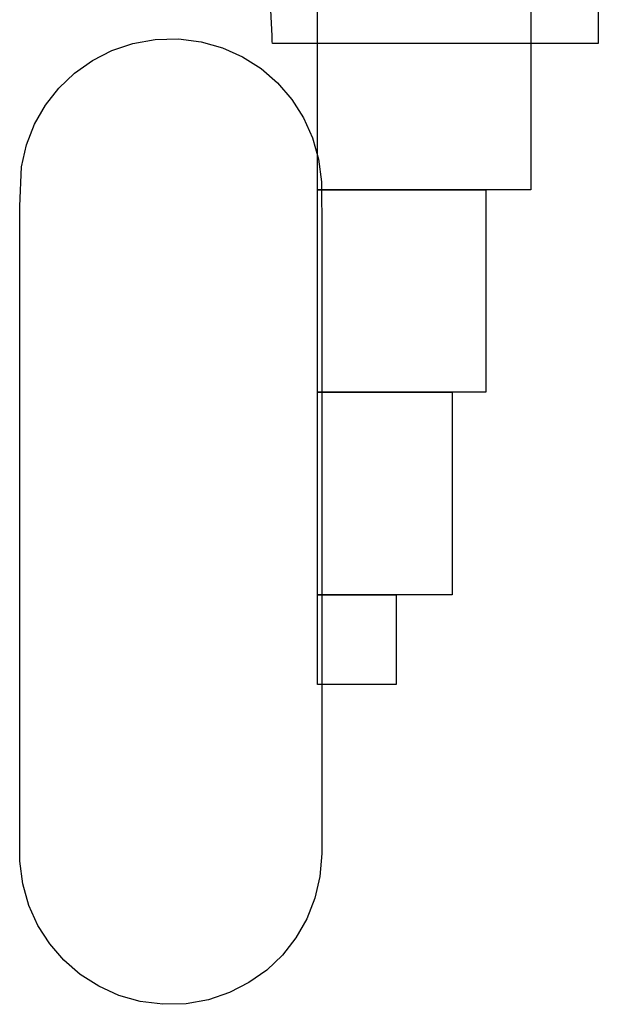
# Model space of a CAD drawing. Extents: x -3.81 to 3.8, y -2.54 to 5.19.
# Tile 83 of 93: x -2.21 to -2.12, y 4.4 to 4.55. Entities that reach past the tile are written whole.
import ezdxf

# ---------------------------------------------------------------- set-up
doc = ezdxf.new("R2010")
doc.units = 0

msp = doc.modelspace()

# ---------------------------------------------------------------- linework, layer by layer
at = {"layer": 'Layer 1', "color": 7, "linetype": 'CONTINUOUS'}
for p, q in [((-2.165469, 4.541044), (-2.165469, 4.618289)), ((-2.122067, 4.610744), (-2.122067, 4.552093)), ((-2.132481, 4.607453), (-2.132481, 4.530208)), ((-2.172472, 4.551135), (-2.17292, 4.56032)), ((-2.122067, 4.552093), (-2.122067, 4.550197)), ((-2.193955, 4.549963), (-2.190511, 4.550577)), ((-2.190511, 4.550577), (-2.186926, 4.550667)), ((-2.186926, 4.550667), (-2.183425, 4.550224)), ((-2.183425, 4.550224), (-2.180106, 4.549282)), ((-2.172427, 4.550209), (-2.172472, 4.551135)), ((-2.172416, 4.549991), (-2.172427, 4.550209)), ((-2.122067, 4.550197), (-2.122067, 4.549941)), ((-2.20022, 4.547321), (-2.197205, 4.548865)), ((-2.197205, 4.548865), (-2.193955, 4.549963)), ((-2.180106, 4.549282), (-2.177008, 4.547883)), ((-2.172414, 4.549947), (-2.172416, 4.549991)), ((-2.172414, 4.549943), (-2.172414, 4.549947)), ((-2.172414, 4.549942), (-2.172414, 4.549943)), ((-2.172414, 4.549941), (-2.172414, 4.549942)), ((-2.172414, 4.549942), (-2.172414, 4.549942)), ((-2.172414, 4.549941), (-2.172414, 4.549941)), ((-2.172414, 4.549941), (-2.172414, 4.549941)), ((-2.172414, 4.549941), (-2.172414, 4.549941)), ((-2.129409, 4.549941), (-2.172414, 4.549941)), ((-2.122912, 4.549941), (-2.129409, 4.549941)), ((-2.122256, 4.549941), (-2.122912, 4.549941)), ((-2.122102, 4.549941), (-2.122256, 4.549941)), ((-2.122071, 4.549941), (-2.122102, 4.549941)), ((-2.122068, 4.549941), (-2.122071, 4.549941)), ((-2.122067, 4.549941), (-2.122068, 4.549941)), ((-2.122067, 4.549941), (-2.122067, 4.549941)), ((-2.122067, 4.549941), (-2.122067, 4.549941)), ((-2.122067, 4.549941), (-2.122067, 4.549941)), ((-2.122067, 4.549941), (-2.122067, 4.549941)), ((-2.122067, 4.549941), (-2.122067, 4.549941)), ((-2.122067, 4.549941), (-2.122067, 4.549941)), ((-2.122067, 4.549941), (-2.122067, 4.549941)), ((-2.122067, 4.549941), (-2.122067, 4.549941)), ((-2.122067, 4.549941), (-2.122067, 4.549941)), ((-2.122067, 4.549941), (-2.122067, 4.549941)), ((-2.202962, 4.545372), (-2.20022, 4.547321)), ((-2.177008, 4.547883), (-2.17417, 4.546064)), ((-2.17417, 4.546064), (-2.171632, 4.543867)), ((-2.205391, 4.543057), (-2.202962, 4.545372)), ((-2.207466, 4.540415), (-2.205391, 4.543057)), ((-2.171632, 4.543867), (-2.169434, 4.541329)), ((-2.169434, 4.541329), (-2.167615, 4.538492)), ((-2.165469, 4.528947), (-2.165469, 4.541044)), ((-2.209149, 4.537486), (-2.207466, 4.540415)), ((-2.167615, 4.538492), (-2.166215, 4.535394)), ((-2.210401, 4.53431), (-2.209149, 4.537486)), ((-2.166215, 4.535394), (-2.165273, 4.532075)), ((-2.21118, 4.530927), (-2.210401, 4.53431)), ((-2.165273, 4.532075), (-2.16483, 4.528575)), ((-2.211449, 4.524842), (-2.21118, 4.530927)), ((-2.165469, 4.527726), (-2.165469, 4.528947)), ((-2.132481, 4.530208), (-2.132481, 4.527712)), ((-2.165469, 4.52744), (-2.165469, 4.527726)), ((-2.165469, 4.527382), (-2.165469, 4.52744)), ((-2.165469, 4.527376), (-2.165469, 4.527382)), ((-2.165469, 4.527375), (-2.165469, 4.527376)), ((-2.165469, 4.527374), (-2.165469, 4.527375)), ((-2.165469, 4.527375), (-2.165469, 4.527375)), ((-2.165469, 4.527375), (-2.165469, 4.527375)), ((-2.165469, 4.527375), (-2.165469, 4.527375)), ((-2.165469, 4.527374), (-2.165469, 4.527374)), ((-2.137291, 4.527374), (-2.165469, 4.527374)), ((-2.165469, 4.527329), (-2.165469, 4.527374)), ((-2.165469, 4.527374), (-2.165469, 4.527374)), ((-2.165469, 4.527374), (-2.165469, 4.527374)), ((-2.165469, 4.527374), (-2.165469, 4.527374)), ((-2.165469, 4.527374), (-2.165469, 4.527374)), ((-2.165469, 4.527374), (-2.165469, 4.527374)), ((-2.165469, 4.527374), (-2.165469, 4.527374)), ((-2.165469, 4.527374), (-2.165469, 4.527374)), ((-2.165469, 4.527374), (-2.165469, 4.527374)), ((-2.165469, 4.527374), (-2.165468, 4.527374)), ((-2.165469, 4.52643), (-2.165469, 4.527329)), ((-2.165468, 4.527374), (-2.165467, 4.527374)), ((-2.165467, 4.527374), (-2.165451, 4.527374)), ((-2.165451, 4.527374), (-2.165371, 4.527374)), ((-2.165371, 4.527374), (-2.165032, 4.527374)), ((-2.165032, 4.527374), (-2.161671, 4.527374)), ((-2.16483, 4.528575), (-2.164799, 4.520654)), ((-2.161671, 4.527374), (-2.140212, 4.527374)), ((-2.140212, 4.527374), (-2.139463, 4.527374)), ((-2.139463, 4.527374), (-2.139426, 4.527374)), ((-2.139426, 4.527374), (-2.139425, 4.527374)), ((-2.139425, 4.527374), (-2.139425, 4.527374)), ((-2.139425, 4.527374), (-2.139425, 4.527374)), ((-2.139425, 4.527374), (-2.139425, 4.527374)), ((-2.139425, 4.527374), (-2.139425, 4.527374)), ((-2.139425, 4.527374), (-2.139425, 4.527374)), ((-2.139425, 4.527374), (-2.139425, 4.527374)), ((-2.139425, 4.527374), (-2.139425, 4.527374)), ((-2.139425, 4.527374), (-2.139425, 4.527374)), ((-2.139425, 4.527374), (-2.139425, 4.527372)), ((-2.139425, 4.527372), (-2.139425, 4.527353)), ((-2.139425, 4.527353), (-2.139425, 4.527257)), ((-2.133034, 4.527374), (-2.137291, 4.527374)), ((-2.132604, 4.527374), (-2.133034, 4.527374)), ((-2.132504, 4.527374), (-2.132604, 4.527374)), ((-2.132483, 4.527374), (-2.132504, 4.527374)), ((-2.132481, 4.527374), (-2.132483, 4.527374)), ((-2.132481, 4.527712), (-2.132481, 4.527375)), ((-2.132481, 4.527375), (-2.132481, 4.527375)), ((-2.132481, 4.527375), (-2.132481, 4.527375)), ((-2.132481, 4.527375), (-2.132481, 4.527374)), ((-2.132481, 4.527374), (-2.132481, 4.527374)), ((-2.132481, 4.527374), (-2.132481, 4.527374)), ((-2.132481, 4.527374), (-2.132481, 4.527374)), ((-2.132481, 4.527374), (-2.132481, 4.527374)), ((-2.132481, 4.527374), (-2.132481, 4.527374)), ((-2.132481, 4.527374), (-2.132481, 4.527374)), ((-2.132481, 4.527374), (-2.132481, 4.527374)), ((-2.132481, 4.527374), (-2.132481, 4.527374)), ((-2.165469, 4.500679), (-2.165469, 4.52643)), ((-2.139425, 4.527257), (-2.139425, 4.52685)), ((-2.139425, 4.52685), (-2.139425, 4.522818)), ((-2.211449, 4.431662), (-2.211449, 4.524842)), ((-2.139425, 4.522818), (-2.139425, 4.497067)), ((-2.164799, 4.520654), (-2.164799, 4.424941)), ((-2.165469, 4.496647), (-2.165469, 4.500679)), ((-2.139425, 4.497067), (-2.139425, 4.496235)), ((-2.165469, 4.49624), (-2.165469, 4.496647)), ((-2.165469, 4.496144), (-2.165469, 4.49624)), ((-2.165469, 4.496125), (-2.165469, 4.496144)), ((-2.165469, 4.496123), (-2.165469, 4.496125)), ((-2.165469, 4.496123), (-2.165469, 4.496123)), ((-2.165469, 4.496123), (-2.165469, 4.496123)), ((-2.165469, 4.496123), (-2.165469, 4.496123)), ((-2.165469, 4.496123), (-2.165469, 4.496123)), ((-2.165469, 4.496123), (-2.165469, 4.496123)), ((-2.165469, 4.496123), (-2.165469, 4.496123)), ((-2.143223, 4.496123), (-2.165469, 4.496123)), ((-2.165469, 4.496122), (-2.165469, 4.496123)), ((-2.165469, 4.496123), (-2.165469, 4.496123)), ((-2.165469, 4.496123), (-2.165469, 4.496123)), ((-2.165469, 4.496123), (-2.165469, 4.496123)), ((-2.165469, 4.496123), (-2.165469, 4.496123)), ((-2.165469, 4.496123), (-2.165469, 4.496123)), ((-2.165469, 4.496123), (-2.165469, 4.496123)), ((-2.165469, 4.496123), (-2.165469, 4.496123)), ((-2.165469, 4.496123), (-2.165468, 4.496123)), ((-2.165469, 4.496077), (-2.165469, 4.496122)), ((-2.165469, 4.495178), (-2.165469, 4.496077)), ((-2.165468, 4.496123), (-2.165467, 4.496123)), ((-2.165467, 4.496123), (-2.165454, 4.496123)), ((-2.165454, 4.496123), (-2.165391, 4.496123)), ((-2.165391, 4.496123), (-2.165119, 4.496123)), ((-2.165119, 4.496123), (-2.162431, 4.496123)), ((-2.162431, 4.496123), (-2.145264, 4.496123)), ((-2.145264, 4.496123), (-2.144664, 4.496123)), ((-2.144664, 4.496123), (-2.144634, 4.496123)), ((-2.144634, 4.496123), (-2.144634, 4.496123)), ((-2.144634, 4.496123), (-2.144634, 4.496123)), ((-2.144634, 4.496123), (-2.144634, 4.496123)), ((-2.144634, 4.496123), (-2.144634, 4.496123)), ((-2.144634, 4.496123), (-2.144634, 4.496123)), ((-2.144634, 4.496123), (-2.144634, 4.496123)), ((-2.144634, 4.496123), (-2.144634, 4.496122)), ((-2.144634, 4.496122), (-2.144634, 4.496122)), ((-2.144634, 4.496122), (-2.144634, 4.496122)), ((-2.144634, 4.496122), (-2.144634, 4.49612)), ((-2.144634, 4.49612), (-2.144634, 4.496101)), ((-2.144634, 4.496101), (-2.144634, 4.496005)), ((-2.144634, 4.496005), (-2.144634, 4.495598)), ((-2.144634, 4.495598), (-2.144634, 4.491566)), ((-2.139862, 4.496123), (-2.143223, 4.496123)), ((-2.139523, 4.496123), (-2.139862, 4.496123)), ((-2.139444, 4.496123), (-2.139523, 4.496123)), ((-2.139427, 4.496123), (-2.139444, 4.496123)), ((-2.139426, 4.496123), (-2.139427, 4.496123)), ((-2.139425, 4.496123), (-2.139426, 4.496123)), ((-2.139426, 4.496123), (-2.139426, 4.496123)), ((-2.139425, 4.496235), (-2.139425, 4.496123)), ((-2.139425, 4.496123), (-2.139425, 4.496123)), ((-2.139425, 4.496123), (-2.139425, 4.496123)), ((-2.139425, 4.496123), (-2.139425, 4.496123)), ((-2.139425, 4.496123), (-2.139425, 4.496123)), ((-2.139425, 4.496123), (-2.139425, 4.496123)), ((-2.139425, 4.496123), (-2.139425, 4.496123)), ((-2.139425, 4.496123), (-2.139425, 4.496123)), ((-2.139425, 4.496123), (-2.139425, 4.496123)), ((-2.139425, 4.496123), (-2.139425, 4.496123)), ((-2.165469, 4.469431), (-2.165469, 4.495178)), ((-2.144634, 4.491566), (-2.144634, 4.465819)), ((-2.165469, 4.465399), (-2.165469, 4.469431)), ((-2.165469, 4.464992), (-2.165469, 4.465399)), ((-2.165469, 4.464896), (-2.165469, 4.464992)), ((-2.144634, 4.465819), (-2.144634, 4.464987)), ((-2.144634, 4.464987), (-2.144634, 4.464875)), ((-2.165469, 4.464877), (-2.165469, 4.464896)), ((-2.165469, 4.464875), (-2.165469, 4.464877)), ((-2.165469, 4.464874), (-2.165469, 4.464875)), ((-2.165469, 4.464875), (-2.165469, 4.464875)), ((-2.165469, 4.464875), (-2.165469, 4.464875)), ((-2.165469, 4.464875), (-2.165469, 4.464875)), ((-2.165469, 4.464874), (-2.165469, 4.464874)), ((-2.165469, 4.464874), (-2.165469, 4.464874)), ((-2.147672, 4.464874), (-2.165469, 4.464874)), ((-2.165469, 4.464854), (-2.165469, 4.464874)), ((-2.165469, 4.464874), (-2.165469, 4.464874)), ((-2.165469, 4.464874), (-2.165469, 4.464874)), ((-2.165469, 4.464874), (-2.165469, 4.464874)), ((-2.165469, 4.464874), (-2.165469, 4.464874)), ((-2.165469, 4.464874), (-2.165469, 4.464874)), ((-2.165469, 4.464874), (-2.165469, 4.464874)), ((-2.165469, 4.464874), (-2.165469, 4.464874)), ((-2.165469, 4.464874), (-2.165469, 4.464874)), ((-2.165469, 4.464874), (-2.165468, 4.464874)), ((-2.165469, 4.464455), (-2.165469, 4.464854)), ((-2.165469, 4.45301), (-2.165469, 4.464455)), ((-2.165468, 4.464874), (-2.165468, 4.464874)), ((-2.165468, 4.464874), (-2.16546, 4.464874)), ((-2.16546, 4.464874), (-2.165423, 4.464874)), ((-2.165423, 4.464874), (-2.165265, 4.464874)), ((-2.165265, 4.464874), (-2.163697, 4.464874)), ((-2.163697, 4.464874), (-2.153682, 4.464874)), ((-2.153682, 4.464874), (-2.153333, 4.464874)), ((-2.153333, 4.464874), (-2.153315, 4.464874)), ((-2.153315, 4.464874), (-2.153315, 4.464874)), ((-2.153315, 4.464874), (-2.153315, 4.464874)), ((-2.153315, 4.464874), (-2.153315, 4.464874)), ((-2.153315, 4.464874), (-2.153315, 4.464874)), ((-2.153315, 4.464874), (-2.153315, 4.464874)), ((-2.153315, 4.464874), (-2.153315, 4.464874)), ((-2.153315, 4.464874), (-2.153315, 4.464874)), ((-2.153315, 4.464874), (-2.153315, 4.464874)), ((-2.153315, 4.464874), (-2.153315, 4.464874)), ((-2.153315, 4.464874), (-2.153315, 4.464873)), ((-2.153315, 4.464873), (-2.153315, 4.464865)), ((-2.153315, 4.464865), (-2.153315, 4.464822)), ((-2.153315, 4.464822), (-2.153315, 4.464642)), ((-2.153315, 4.464642), (-2.153315, 4.462849)), ((-2.144984, 4.464874), (-2.147672, 4.464874)), ((-2.144712, 4.464874), (-2.144984, 4.464874)), ((-2.144649, 4.464874), (-2.144712, 4.464874)), ((-2.144636, 4.464874), (-2.144649, 4.464874)), ((-2.144634, 4.464874), (-2.144636, 4.464874)), ((-2.144634, 4.464875), (-2.144634, 4.464875)), ((-2.144634, 4.464875), (-2.144634, 4.464874)), ((-2.144634, 4.464874), (-2.144634, 4.464874)), ((-2.144634, 4.464874), (-2.144634, 4.464874)), ((-2.144634, 4.464874), (-2.144634, 4.464874)), ((-2.144634, 4.464874), (-2.144634, 4.464874)), ((-2.144634, 4.464874), (-2.144634, 4.464874)), ((-2.144634, 4.464874), (-2.144634, 4.464874)), ((-2.144634, 4.464874), (-2.144634, 4.464874)), ((-2.144634, 4.464874), (-2.144634, 4.464874)), ((-2.144634, 4.464874), (-2.144634, 4.464874)), ((-2.153315, 4.462849), (-2.153315, 4.451404)), ((-2.165469, 4.451218), (-2.165469, 4.45301)), ((-2.153315, 4.451404), (-2.153315, 4.451035)), ((-2.165469, 4.451037), (-2.165469, 4.451218)), ((-2.165469, 4.450994), (-2.165469, 4.451037)), ((-2.165469, 4.450986), (-2.165469, 4.450994)), ((-2.165469, 4.450985), (-2.165469, 4.450986)), ((-2.165469, 4.450985), (-2.165469, 4.450985)), ((-2.165469, 4.450985), (-2.165469, 4.450985)), ((-2.165469, 4.450985), (-2.165469, 4.450985)), ((-2.165469, 4.450985), (-2.165469, 4.450985)), ((-2.165469, 4.450985), (-2.165469, 4.450985)), ((-2.165469, 4.450985), (-2.165469, 4.450985)), ((-2.155087, 4.450985), (-2.165469, 4.450985)), ((-2.153519, 4.450985), (-2.155087, 4.450985)), ((-2.153361, 4.450985), (-2.153519, 4.450985)), ((-2.153324, 4.450985), (-2.153361, 4.450985)), ((-2.153316, 4.450985), (-2.153324, 4.450985)), ((-2.153315, 4.450985), (-2.153316, 4.450985)), ((-2.153315, 4.451035), (-2.153315, 4.450985)), ((-2.153315, 4.450985), (-2.153315, 4.450985)), ((-2.153315, 4.450985), (-2.153315, 4.450985)), ((-2.153315, 4.450985), (-2.153315, 4.450985)), ((-2.153315, 4.450985), (-2.153315, 4.450985)), ((-2.153315, 4.450985), (-2.153315, 4.450985)), ((-2.153315, 4.450985), (-2.153315, 4.450985)), ((-2.153315, 4.450985), (-2.153315, 4.450985)), ((-2.153315, 4.450985), (-2.153315, 4.450985)), ((-2.153315, 4.450985), (-2.153315, 4.450985)), ((-2.153315, 4.450985), (-2.153315, 4.450985)), ((-2.153315, 4.450985), (-2.153315, 4.450985)), ((-2.211419, 4.423741), (-2.211449, 4.431662)), ((-2.164799, 4.424941), (-2.165068, 4.421389)), ((-2.210975, 4.420241), (-2.211419, 4.423741)), ((-2.165068, 4.421389), (-2.165848, 4.418006)), ((-2.210034, 4.416922), (-2.210975, 4.420241)), ((-2.165848, 4.418006), (-2.1671, 4.41483)), ((-2.208634, 4.413824), (-2.210034, 4.416922)), ((-2.1671, 4.41483), (-2.168784, 4.411901)), ((-2.206816, 4.410987), (-2.208634, 4.413824)), ((-2.168784, 4.411901), (-2.17086, 4.409259)), ((-2.204618, 4.408449), (-2.206816, 4.410987)), ((-2.17086, 4.409259), (-2.173289, 4.406944)), ((-2.202081, 4.406252), (-2.204618, 4.408449)), ((-2.199244, 4.404433), (-2.202081, 4.406252)), ((-2.173289, 4.406944), (-2.176031, 4.404995)), ((-2.196146, 4.403034), (-2.199244, 4.404433)), ((-2.176031, 4.404995), (-2.179047, 4.403451)), ((-2.192827, 4.402092), (-2.196146, 4.403034)), ((-2.179047, 4.403451), (-2.182297, 4.402353)), ((-2.189326, 4.401649), (-2.192827, 4.402092)), ((-2.185741, 4.401739), (-2.189326, 4.401649)), ((-2.182297, 4.402353), (-2.185741, 4.401739))]:
    msp.add_line(p, q, dxfattribs=at)

doc.saveas('drawing.dxf')
